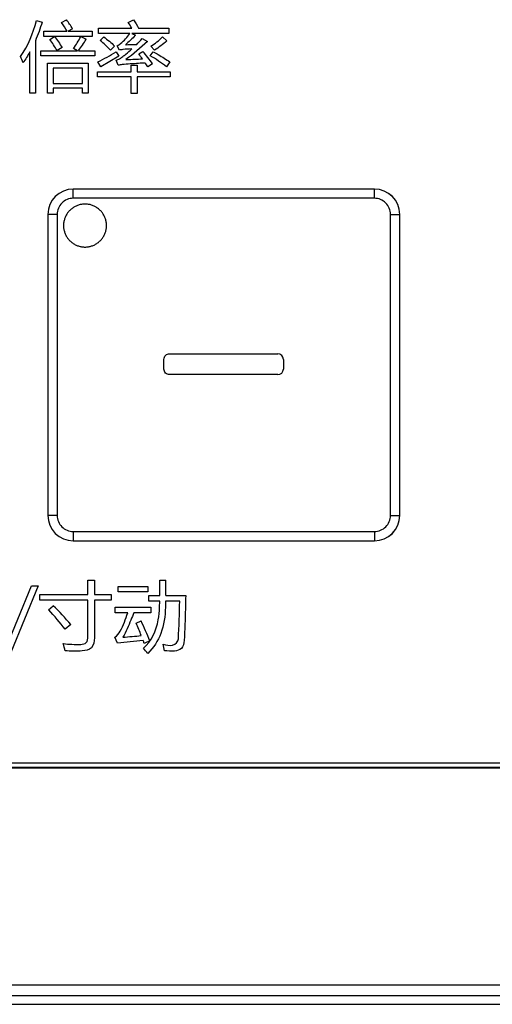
# Model space of a CAD drawing. Header units: millimetres. Extents: x 0 to 1189, y 0 to 841.
# Tile 18 of 64: x 298 to 320, y 272 to 318. Entities that reach past the tile are written whole.
import ezdxf

# ---------------------------------------------------------------- set-up
doc = ezdxf.new("R2010")
doc.units = ezdxf.units.MM
doc.header["$LTSCALE"] = 65.395
doc.layers.add('NC500E-SECONDXF_CONTINUOUS_LINE', color=7, linetype='CONTINUOUS')

msp = doc.modelspace()

# ---------------------------------------------------------------- linework, layer by layer
at = {"layer": 'NC500E-SECONDXF_CONTINUOUS_LINE', "color": 7, "linetype": 'Continuous'}
for p, q in [((298.958, 317.846), (299.223, 317.771)), ((300.122, 317.757), (300.353, 317.891)), ((303.23, 317.764), (303.478, 317.884)), ((299.296, 317.113), (299.296, 317.354)), ((299.296, 317.354), (300.386, 317.354)), ((301.549, 317.113), (299.296, 317.113)), ((299.582, 316.971), (299.802, 317.106)), ((300.639, 317.471), (300.434, 317.354)), ((300.434, 317.354), (301.549, 317.354)), ((301.015, 317.102), (301.27, 316.978)), ((301.549, 317.354), (301.549, 317.113)), ((301.845, 317.254), (301.845, 317.495)), ((301.845, 317.495), (303.388, 317.495)), ((303.302, 317.254), (301.845, 317.254)), ((303.401, 317.254), (303.564, 317.168)), ((305.121, 317.254), (303.401, 317.254)), ((303.711, 317.495), (305.121, 317.495)), ((305.121, 317.495), (305.121, 317.254)), ((298.906, 316.909), (298.906, 314.47)), ((301.917, 316.927), (302.093, 317.095)), ((302.593, 316.665), (302.4, 316.475)), ((302.813, 316.472), (302.71, 316.682)), ((303.881, 317.016), (304.119, 316.878)), ((304.453, 316.472), (304.277, 316.654)), ((304.825, 317.089), (305.021, 316.902)), ((298.651, 314.47), (298.651, 316.394)), ((299.168, 316.207), (299.168, 316.448)), ((299.168, 316.448), (300.863, 316.448)), ((301.669, 316.207), (299.168, 316.207)), ((300.15, 316.599), (299.916, 316.451)), ((300.863, 316.448), (300.674, 316.555)), ((300.917, 316.448), (301.669, 316.448)), ((301.669, 316.448), (301.669, 316.207)), ((302.789, 316.193), (301.952, 315.7)), ((302.665, 316.396), (302.789, 316.193)), ((303.716, 316.296), (303.902, 316.413)), ((304.253, 316.213), (304.394, 316.399)), ((299.478, 314.474), (299.478, 315.865)), ((299.478, 315.865), (301.359, 315.865)), ((301.359, 315.865), (301.359, 314.474)), ((301.952, 315.7), (301.807, 315.931)), ((302.755, 315.772), (302.668, 316.007)), ((303.368, 315.469), (303.368, 315.772)), ((303.368, 315.772), (303.64, 315.772)), ((303.64, 315.772), (303.64, 315.469)), ((304.36, 315.834), (304.139, 315.697)), ((305.163, 315.924), (305.011, 315.7)), ((299.74, 315.628), (299.74, 314.928)), ((301.097, 315.628), (299.74, 315.628)), ((301.097, 314.928), (301.097, 315.628)), ((301.797, 315.228), (301.797, 315.469)), ((301.797, 315.469), (303.368, 315.469)), ((303.64, 315.469), (305.176, 315.469)), ((305.176, 315.469), (305.176, 315.228)), ((299.74, 314.928), (301.097, 314.928)), ((303.368, 315.228), (301.797, 315.228)), ((303.368, 314.453), (303.368, 315.228)), ((303.64, 315.228), (303.64, 314.453)), ((305.176, 315.228), (303.64, 315.228)), ((298.906, 314.47), (298.651, 314.47)), ((299.74, 314.474), (299.478, 314.474)), ((299.74, 314.698), (299.74, 314.474)), ((301.097, 314.698), (299.74, 314.698)), ((301.097, 314.474), (301.097, 314.698)), ((301.359, 314.474), (301.097, 314.474)), ((303.64, 314.453), (303.368, 314.453)), ((300.669, 310.008), (300.668, 310.01)), ((314.679, 310.01), (300.668, 310.01)), ((300.669, 309.579), (300.669, 310.008)), ((314.678, 310.008), (300.669, 310.008)), ((314.678, 310.008), (314.679, 310.01)), ((314.678, 309.579), (314.678, 310.008)), ((314.678, 309.579), (300.669, 309.579)), ((301.177, 309.31), (301.138, 309.308)), ((301.216, 309.311), (301.177, 309.31)), ((301.255, 309.31), (301.216, 309.311)), ((301.294, 309.308), (301.255, 309.31)), ((300.385, 308.867), (300.364, 308.833)), ((300.408, 308.899), (300.385, 308.867)), ((300.431, 308.93), (300.408, 308.899)), ((300.456, 308.961), (300.431, 308.93)), ((300.482, 308.99), (300.456, 308.961)), ((300.509, 309.018), (300.482, 308.99)), ((300.537, 309.045), (300.509, 309.018)), ((300.567, 309.071), (300.537, 309.045)), ((300.597, 309.096), (300.567, 309.071)), ((300.629, 309.12), (300.597, 309.096)), ((300.661, 309.142), (300.629, 309.12)), ((300.694, 309.163), (300.661, 309.142)), ((300.728, 309.183), (300.694, 309.163)), ((300.763, 309.201), (300.728, 309.183)), ((300.798, 309.218), (300.763, 309.201)), ((300.834, 309.234), (300.798, 309.218)), ((300.871, 309.248), (300.834, 309.234)), ((300.908, 309.261), (300.871, 309.248)), ((300.945, 309.273), (300.908, 309.261)), ((300.983, 309.283), (300.945, 309.273)), ((301.022, 309.291), (300.983, 309.283)), ((301.06, 309.298), (301.022, 309.291)), ((301.099, 309.304), (301.06, 309.298)), ((301.138, 309.308), (301.099, 309.304)), ((301.333, 309.304), (301.294, 309.308)), ((301.372, 309.298), (301.333, 309.304)), ((301.411, 309.291), (301.372, 309.298)), ((301.449, 309.283), (301.411, 309.291)), ((301.487, 309.273), (301.449, 309.283)), ((301.525, 309.261), (301.487, 309.273)), ((301.562, 309.248), (301.525, 309.261)), ((301.599, 309.234), (301.562, 309.248)), ((301.635, 309.218), (301.599, 309.234)), ((301.67, 309.201), (301.635, 309.218)), ((301.705, 309.183), (301.67, 309.201)), ((301.739, 309.163), (301.705, 309.183)), ((301.772, 309.142), (301.739, 309.163)), ((301.804, 309.12), (301.772, 309.142)), ((301.836, 309.096), (301.804, 309.12)), ((301.866, 309.071), (301.836, 309.096)), ((301.895, 309.045), (301.866, 309.071)), ((301.924, 309.018), (301.895, 309.045)), ((301.951, 308.99), (301.924, 309.018)), ((301.977, 308.961), (301.951, 308.99)), ((302.001, 308.93), (301.977, 308.961)), ((302.025, 308.899), (302.001, 308.93)), ((302.047, 308.867), (302.025, 308.899)), ((302.068, 308.833), (302.047, 308.867)), ((299.488, 308.83), (299.488, 294.818)), ((299.489, 308.829), (299.488, 308.83)), ((299.489, 308.829), (299.489, 294.82)), ((299.919, 308.829), (299.489, 308.829)), ((299.919, 308.829), (299.919, 294.82)), ((300.223, 308.428), (300.22, 308.389)), ((300.229, 308.467), (300.223, 308.428)), ((300.236, 308.506), (300.229, 308.467)), ((300.245, 308.544), (300.236, 308.506)), ((300.255, 308.582), (300.245, 308.544)), ((300.266, 308.62), (300.255, 308.582)), ((300.279, 308.657), (300.266, 308.62)), ((300.294, 308.693), (300.279, 308.657)), ((300.309, 308.729), (300.294, 308.693)), ((300.326, 308.765), (300.309, 308.729)), ((300.345, 308.8), (300.326, 308.765)), ((300.364, 308.833), (300.345, 308.8)), ((302.088, 308.8), (302.068, 308.833)), ((302.107, 308.765), (302.088, 308.8)), ((302.124, 308.729), (302.107, 308.765)), ((302.139, 308.693), (302.124, 308.729)), ((302.154, 308.657), (302.139, 308.693)), ((302.167, 308.62), (302.154, 308.657)), ((302.178, 308.582), (302.167, 308.62)), ((302.188, 308.544), (302.178, 308.582)), ((302.197, 308.506), (302.188, 308.544)), ((302.204, 308.467), (302.197, 308.506)), ((302.209, 308.428), (302.204, 308.467)), ((302.213, 308.389), (302.209, 308.428)), ((315.428, 294.82), (315.428, 308.829)), ((315.428, 308.829), (315.858, 308.829)), ((315.858, 308.829), (315.859, 308.83)), ((315.858, 294.82), (315.858, 308.829)), ((315.859, 294.818), (315.859, 308.83)), ((300.217, 308.35), (300.216, 308.311)), ((300.216, 308.311), (300.217, 308.272)), ((300.22, 308.389), (300.217, 308.35)), ((300.217, 308.272), (300.22, 308.233)), ((300.22, 308.233), (300.223, 308.194)), ((300.223, 308.194), (300.229, 308.155)), ((300.229, 308.155), (300.236, 308.116)), ((300.236, 308.116), (300.245, 308.078)), ((300.245, 308.078), (300.255, 308.04)), ((300.255, 308.04), (300.266, 308.003)), ((300.266, 308.003), (300.279, 307.965)), ((300.279, 307.965), (300.294, 307.929)), ((302.139, 307.929), (302.154, 307.965)), ((302.154, 307.965), (302.167, 308.003)), ((302.167, 308.003), (302.178, 308.04)), ((302.178, 308.04), (302.188, 308.078)), ((302.188, 308.078), (302.197, 308.116)), ((302.197, 308.116), (302.204, 308.155)), ((302.204, 308.155), (302.209, 308.194)), ((302.209, 308.194), (302.213, 308.233)), ((302.216, 308.35), (302.213, 308.389)), ((302.213, 308.233), (302.216, 308.272)), ((302.217, 308.311), (302.216, 308.35)), ((302.216, 308.272), (302.217, 308.311)), ((300.294, 307.929), (300.309, 307.893)), ((300.309, 307.893), (300.326, 307.857)), ((300.326, 307.857), (300.345, 307.823)), ((300.345, 307.823), (300.364, 307.789)), ((300.364, 307.789), (300.386, 307.756)), ((300.386, 307.756), (300.408, 307.723)), ((300.408, 307.723), (300.431, 307.692)), ((300.431, 307.692), (300.456, 307.662)), ((300.456, 307.662), (300.482, 307.632)), ((300.482, 307.632), (300.509, 307.604)), ((300.509, 307.604), (300.537, 307.577)), ((300.537, 307.577), (300.567, 307.551)), ((300.567, 307.551), (300.597, 307.526)), ((300.597, 307.526), (300.629, 307.503)), ((300.629, 307.503), (300.661, 307.48)), ((300.661, 307.48), (300.694, 307.459)), ((301.739, 307.459), (301.772, 307.48)), ((301.772, 307.48), (301.804, 307.503)), ((301.804, 307.503), (301.836, 307.526)), ((301.836, 307.526), (301.866, 307.551)), ((301.866, 307.551), (301.895, 307.577)), ((301.895, 307.577), (301.924, 307.604)), ((301.924, 307.604), (301.951, 307.632)), ((301.951, 307.632), (301.977, 307.662)), ((301.977, 307.662), (302.001, 307.692)), ((302.001, 307.692), (302.025, 307.723)), ((302.025, 307.723), (302.047, 307.756)), ((302.047, 307.756), (302.068, 307.789)), ((302.068, 307.789), (302.088, 307.823)), ((302.088, 307.823), (302.107, 307.857)), ((302.107, 307.857), (302.124, 307.893)), ((302.124, 307.893), (302.139, 307.929)), ((300.694, 307.459), (300.728, 307.44)), ((300.728, 307.44), (300.763, 307.421)), ((300.763, 307.421), (300.798, 307.404)), ((300.798, 307.404), (300.834, 307.388)), ((300.834, 307.388), (300.871, 307.374)), ((300.871, 307.374), (300.908, 307.361)), ((300.908, 307.361), (300.945, 307.35)), ((300.945, 307.35), (300.983, 307.34)), ((300.983, 307.34), (301.022, 307.331)), ((301.022, 307.331), (301.06, 307.324)), ((301.06, 307.324), (301.099, 307.319)), ((301.099, 307.319), (301.138, 307.315)), ((301.138, 307.315), (301.177, 307.312)), ((301.177, 307.312), (301.216, 307.311)), ((301.216, 307.311), (301.255, 307.312)), ((301.255, 307.312), (301.294, 307.314)), ((301.294, 307.314), (301.333, 307.318)), ((301.333, 307.318), (301.372, 307.324)), ((301.372, 307.324), (301.411, 307.331)), ((301.411, 307.331), (301.449, 307.34)), ((301.449, 307.34), (301.487, 307.35)), ((301.487, 307.35), (301.525, 307.361)), ((301.525, 307.361), (301.562, 307.374)), ((301.562, 307.374), (301.599, 307.388)), ((301.599, 307.388), (301.635, 307.404)), ((301.635, 307.404), (301.67, 307.421)), ((301.67, 307.421), (301.705, 307.44)), ((301.705, 307.44), (301.739, 307.459)), ((304.89, 301.633), (304.89, 302.084)), ((305.156, 302.346), (310.185, 302.346)), ((310.446, 302.084), (310.446, 301.633)), ((310.185, 301.371), (305.156, 301.371)), ((299.489, 294.82), (299.488, 294.818)), ((299.919, 294.82), (299.489, 294.82)), ((315.428, 294.82), (315.858, 294.82)), ((315.858, 294.82), (315.859, 294.818)), ((300.669, 294.07), (300.669, 293.64)), ((300.669, 294.07), (314.678, 294.07)), ((314.678, 294.07), (314.678, 293.64)), ((300.669, 293.64), (300.668, 293.639)), ((300.668, 293.639), (314.679, 293.639)), ((300.669, 293.64), (314.678, 293.64)), ((314.678, 293.64), (314.679, 293.639)), ((297.448, 288.439), (298.728, 291.55)), ((299.043, 291.55), (297.763, 288.439)), ((298.728, 291.55), (299.043, 291.55)), ((301.355, 291.147), (301.355, 291.801)), ((301.355, 291.801), (301.654, 291.801)), ((301.654, 291.801), (301.654, 291.147)), ((302.764, 291.261), (302.764, 291.516)), ((302.764, 291.516), (304.145, 291.516)), ((304.145, 291.516), (304.145, 291.261)), ((304.696, 291.808), (304.979, 291.808)), ((299.119, 290.882), (299.119, 291.147)), ((299.119, 291.147), (301.355, 291.147)), ((301.654, 291.147), (302.44, 291.147)), ((302.44, 291.147), (302.44, 290.882)), ((304.145, 291.261), (302.764, 291.261)), ((304.18, 290.837), (304.18, 291.099)), ((304.18, 291.099), (304.693, 291.099)), ((304.97, 291.099), (305.899, 291.099)), ((301.355, 290.882), (299.119, 290.882)), ((299.525, 290.43), (299.739, 290.62)), ((301.355, 289.173), (301.355, 290.882)), ((301.654, 290.882), (301.654, 289.125)), ((302.44, 290.882), (301.654, 290.882)), ((302.619, 290.293), (302.619, 290.547)), ((302.619, 290.547), (304.283, 290.547)), ((304.69, 290.837), (304.18, 290.837)), ((304.283, 290.547), (304.283, 290.293)), ((304.683, 290.551), (304.69, 290.837)), ((305.62, 290.837), (304.965, 290.837)), ((303.201, 290.293), (302.619, 290.293)), ((304.283, 290.293), (303.491, 290.293)), ((300.562, 289.745), (300.297, 289.521)), ((303.591, 289.803), (303.828, 289.91)), ((302.726, 288.873), (302.605, 289.152)), ((31.753, 283.3), (401.693, 283.3)), ((31.721, 283.068), (401.725, 283.068)), ((31.753, 283.1), (401.693, 283.1)), ((26.617, 272.97), (406.828, 272.97)), ((26.841, 272.47), (406.605, 272.47)), ((21.72, 272.068), (411.726, 272.068))]:
    msp.add_line(p, q, dxfattribs=at)
for centre, radius, start, end in [((296.196, 314.901), 4.855, 30.3386, 36.0241), ((296.03, 314.642), 5.408, 31.5366, 36.9242), ((293.83, 321.548), 8.731, 324.2606, 328.4437), ((305.665, 218.193), 98.553, 91.19715, 91.49566), ((298.062, 322.249), 7.825, 315.1013, 318.0366), ((297.123, 311.24), 8.309, 35.5505, 37.4867), ((299.538, 312.488), 5.87, 34.7622, 41.9724), ((293.583, 314.19), 5.046, 19.6847, 23.2155), ((290.191, 306.481), 16.717, 33.4528, 34.1846), ((300.669, 308.828), 1.18, 90.0088, 179.9912), ((314.678, 308.828), 1.18, 0.0088, 89.9912), ((300.669, 308.829), 0.75, 89.9998, 180.0002), ((314.678, 308.829), 0.75, 359.9998, 90.0002), ((310.184, 302.084), 0.262, 359.9745, 89.95), ((310.184, 301.633), 0.262, 270.05, 359.95), ((300.669, 294.82), 1.18, 180.0088, 269.9912), ((300.669, 294.82), 0.75, 179.9998, 270.0002), ((314.678, 294.82), 1.18, 270.0088, 359.9912), ((314.678, 294.82), 0.75, 269.9998, 0.0002), ((269.085, 291.627), 35.612, 359.15, 0.2918), ((257.058, 292.035), 47.922, 358.8808, 359.7294), ((284.244, 275.215), 21.85, 41.6815, 44.8325), ((269.601, 291.22), 36.021, 356.5824, 359.3902), ((288.411, 280.218), 15.094, 38.0499, 42.5788), ((292.23, 284.652), 12.474, 21.532, 24.392), ((287.856, 282.497), 17.609, 21.6025, 24.897), ((300.963, 315.959), 26.883, 274.3048, 276.1298), ((309.435, 230.02), 59.234, 95.34086, 96.50338), ((258.527, 272.201), 48.402, 20.1394, 20.3046), ((294.469, 286.777), 10.588, 9.4676, 11.1351), ((300.644, 285.526), 4.526, 39.4513, 43.4075)]:
    msp.add_arc(centre, radius, start, end, dxfattribs=at)
for centre, major_axis, start_param, end_param in [((300.668, 308.83), (0.835, -0.835), 2.356347, 3.926839), ((314.679, 308.83), (0.835, 0.835), -0.785246, 0.785246), ((300.668, 294.819), (0.835, 0.835), 2.356347, 3.926839), ((314.679, 294.819), (0.835, -0.835), -0.785246, 0.785246)]:
    msp.add_ellipse(centre, major_axis=major_axis, ratio=0.999695, start_param=start_param, end_param=end_param, dxfattribs=at)
for points in [[(298.221, 316.179), (298.568, 316.678), (298.802, 317.259), (298.958, 317.846)], [(299.223, 317.771), (299.133, 317.478), (299.029, 317.19), (298.906, 316.909)], [(303.388, 317.495), (303.338, 317.586), (303.286, 317.676), (303.23, 317.764)], [(303.478, 317.884), (303.561, 317.758), (303.639, 317.628), (303.711, 317.495)], [(299.802, 317.106), (299.922, 316.94), (300.039, 316.772), (300.15, 316.599)], [(300.674, 316.555), (300.804, 316.726), (300.92, 316.909), (301.015, 317.102)], [(303.564, 317.168), (303.412, 317.011), (303.257, 316.857), (303.092, 316.713)], [(299.916, 316.451), (299.814, 316.63), (299.704, 316.805), (299.582, 316.971)], [(302.4, 316.475), (302.248, 316.635), (302.085, 316.784), (301.917, 316.927)], [(302.093, 317.095), (302.265, 316.959), (302.433, 316.816), (302.593, 316.665)], [(304.119, 316.878), (303.8, 316.576), (303.468, 316.285), (303.109, 316.031)], [(304.277, 316.654), (304.472, 316.782), (304.66, 316.924), (304.825, 317.089)], [(305.021, 316.902), (304.842, 316.747), (304.651, 316.603), (304.453, 316.472)], [(298.651, 316.394), (298.555, 316.221), (298.45, 316.051), (298.335, 315.89)], [(301.807, 315.931), (302.102, 316.069), (302.385, 316.23), (302.665, 316.396)], [(305.011, 315.7), (304.77, 315.887), (304.516, 316.058), (304.253, 316.213)], [(302.937, 315.803), (302.876, 315.798), (302.815, 315.786), (302.755, 315.772)], [(300.287, 288.515), (300.267, 288.629), (300.237, 288.741), (300.204, 288.853)], [(304.228, 288.98), (304.141, 288.943), (304.055, 288.905), (303.97, 288.866)]]:
    msp.add_open_spline(points, degree=3, dxfattribs=at)
for points, knots in [([(302.71, 316.682), (302.768, 316.703), (302.998, 316.866), (303.177, 317.08), (303.302, 317.254)], [0, 0, 0, 0, 0.2237, 1, 1, 1, 1]), ([(302.668, 316.007), (302.722, 316.024), (302.831, 316.066), (302.969, 316.176), (303.166, 316.322), (303.306, 316.444), (303.399, 316.529)], [0, 0, 0, 0, 0.186312, 0.382832, 0.583781, 1, 1, 1, 1]), ([(303.399, 316.529), (303.256, 316.523), (303.059, 316.523), (302.865, 316.484), (302.813, 316.472)], [0, 0, 0, 0, 0.726062, 1, 1, 1, 1]), ([(304.394, 316.399), (304.472, 316.355), (304.733, 316.205), (304.99, 316.047), (305.163, 315.924)], [0, 0, 0, 0, 0.29744, 1, 1, 1, 1]), ([(304.021, 315.874), (303.916, 315.868), (303.555, 315.848), (303.194, 315.824), (302.937, 315.803)], [0, 0, 0, 0, 0.288883, 1, 1, 1, 1]), ([(303.109, 316.031), (303.132, 316.032), (303.39, 316.045), (303.648, 316.059), (303.883, 316.07)], [0, 0, 0, 0, 0.08843, 1, 1, 1, 1]), ([(304.89, 302.084), (304.89, 302.151), (304.946, 302.291), (305.088, 302.346), (305.156, 302.346)], [0, 0, 0, 0, 0.495273, 1, 1, 1, 1]), ([(305.156, 301.371), (305.088, 301.371), (304.946, 301.426), (304.89, 301.566), (304.89, 301.633)], [0, 0, 0, 0, 0.505125, 1, 1, 1, 1]), ([(305.899, 291.099), (305.895, 290.892), (305.88, 290.193), (305.858, 289.493), (305.83, 289.001)], [0, 0, 0, 0, 0.295164, 1, 1, 1, 1]), ([(303.932, 288.635), (304.302, 288.965), (304.622, 289.66), (304.678, 290.351), (304.683, 290.551)], [0, 0, 0, 0, 0.712575, 1, 1, 1, 1]), ([(304.965, 290.837), (304.963, 290.739), (304.956, 290.232), (304.845, 289.341), (304.403, 288.66), (304.138, 288.401)], [0, 0, 0, 0, 0.111172, 0.579119, 1, 1, 1, 1]), ([(302.605, 289.152), (302.713, 289.213), (302.972, 289.591), (303.099, 290), (303.201, 290.293)], [0, 0, 0, 0, 0.285156, 1, 1, 1, 1]), ([(303.491, 290.293), (303.444, 290.177), (303.286, 289.792), (303.117, 289.41), (302.981, 289.152)], [0, 0, 0, 0, 0.299774, 1, 1, 1, 1]), ([(300.204, 288.853), (300.338, 288.839), (300.613, 288.825), (300.961, 288.793), (301.315, 288.864), (301.355, 289.079), (301.355, 289.173)], [0, 0, 0, 0, 0.295412, 0.598951, 0.79389, 1, 1, 1, 1]), ([(301.654, 289.125), (301.654, 288.964), (301.589, 288.598), (300.952, 288.466), (300.554, 288.513), (300.287, 288.515)], [0, 0, 0, 0, 0.277344, 0.537184, 1, 1, 1, 1]), ([(304.858, 288.821), (305.002, 288.803), (305.277, 288.693), (305.553, 288.943), (305.558, 289.073)], [0, 0, 0, 0, 0.527473, 1, 1, 1, 1]), ([(305.83, 289.001), (305.82, 288.871), (305.758, 288.594), (305.33, 288.474), (305.068, 288.512), (304.913, 288.518)], [0, 0, 0, 0, 0.324713, 0.611637, 1, 1, 1, 1])]:
    msp.add_open_spline(points, degree=3, knots=knots, dxfattribs=at)

doc.saveas('drawing.dxf')
